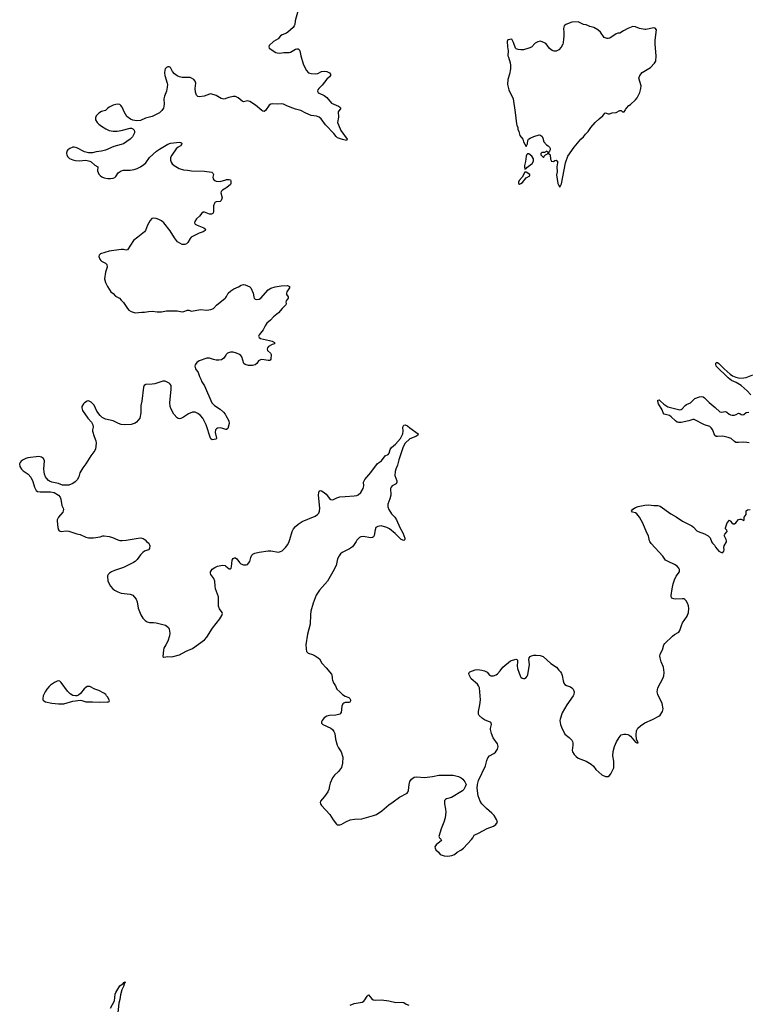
# Model space of a CAD drawing. Header units: inches. Extents: x 1771465 to 1971076, y 472029 to 643563.
# Tile 7 of 127: x 1816834 to 1828021, y 522895 to 538006. Entities that reach past the tile are written whole.
import ezdxf

# ---------------------------------------------------------------- set-up
doc = ezdxf.new("R2010")
doc.units = ezdxf.units.IN
doc.header["$MEASUREMENT"] = 0
for name, color, linetype in [('B8512', 7, 'Continuous'), ('B8513', 7, 'Continuous'), ('B8522', 7, 'Continuous'), ('B8523', 7, 'Continuous')]:
    doc.layers.add(name, color=color, linetype=linetype)

msp = doc.modelspace()

# ---------------------------------------------------------------- linework, layer by layer
at = {"layer": 'B8512', "color": 6}
for points, elevation in [([(1818783, 530000), (1818816, 529970), (1818835, 529930), (1818830, 529890), (1818811, 529869), (1818750, 529848), (1818723, 529830), (1818690, 529795), (1818637, 529723), (1818607, 529693), (1818584, 529676), (1818430, 529598), (1818291, 529550), (1818243, 529530), (1818211, 529510), (1818194, 529490), (1818185, 529470), (1818190, 529390), (1818230, 529310), (1818265, 529270), (1818291, 529250), (1818343, 529223), (1818390, 529207), (1818530, 529190), (1818570, 529172), (1818594, 529150), (1818623, 529110), (1818636, 529070), (1818655, 528975), (1818696, 528870), (1818723, 528823), (1818763, 528783), (1818790, 528766), (1818830, 528753), (1818890, 528755), (1818929, 528751), (1819030, 528726), (1819071, 528711), (1819117, 528677), (1819130, 528650), (1819140, 528590), (1819136, 528550), (1819110, 528469), (1819080, 528410), (1819050, 528362), (1819041, 528330), (1819032, 528232), (1819050, 528221), (1819110, 528235), (1819170, 528225), (1819290, 528257), (1819390, 528312), (1819490, 528356), (1819671, 528489), (1819710, 528530), (1819793, 528667), (1819907, 528810), (1819940, 528860), (1819947, 528890), (1819943, 528910), (1819902, 528962), (1819885, 529005), (1819885, 529150), (1819842, 529270), (1819835, 529310), (1819832, 529390), (1819813, 529430), (1819770, 529490), (1819764, 529510), (1819765, 529530), (1819772, 529548), (1819789, 529571), (1819830, 529599), (1819870, 529618), (1819950, 529635), (1819987, 529627), (1820000, 529617)], 500), ([(1818230, 522836), (1818288, 522950), (1818301, 523050), (1818310, 523077), (1818370, 523177), (1818424, 523216), (1818430, 523231), (1818446, 523234), (1818450, 523242), (1818454, 523230), (1818443, 523217), (1818430, 523169), (1818403, 523117), (1818382, 523038), (1818373, 522970), (1818359, 522910), (1818329, 522670)], 400)]:
    msp.add_lwpolyline(points, dxfattribs=dict(at, elevation=elevation))
at = {"layer": 'B8512', "color": 6, "elevation": 500}
msp.add_lwpolyline([(1817430, 527859), (1817410, 527856), (1817370, 527836), (1817310, 527793), (1817287, 527773), (1817250, 527730), (1817224, 527690), (1817196, 527630), (1817188, 527590), (1817190, 527570), (1817206, 527550), (1817230, 527539), (1817330, 527516), (1817430, 527504), (1817510, 527507), (1817650, 527547), (1817770, 527560), (1817790, 527557), (1817850, 527537), (1817870, 527535), (1817950, 527539), (1818066, 527534), (1818176, 527536), (1818190, 527532), (1818210, 527542), (1818215, 527550), (1818189, 527609), (1818168, 527630), (1818158, 527650), (1818128, 527670), (1818050, 527709), (1817990, 527729), (1817910, 527772), (1817870, 527770), (1817850, 527758), (1817824, 527736), (1817770, 527664), (1817739, 527641), (1817710, 527630), (1817690, 527627), (1817650, 527636), (1817610, 527661), (1817570, 527700), (1817470, 527834), (1817452, 527852)], close=True, dxfattribs=at)
at = {"layer": 'B8513', "color": 6, "elevation": 500}
for points in [[(1820000, 536796), (1819990, 536792), (1819970, 536788), (1819950, 536791), (1819930, 536799), (1819850, 536845), (1819770, 536866), (1819750, 536863), (1819668, 536832), (1819590, 536823), (1819570, 536828), (1819550, 536850), (1819536, 536896), (1819531, 536950), (1819539, 537030), (1819530, 537062), (1819510, 537087), (1819474, 537110), (1819450, 537118), (1819330, 537121), (1819289, 537129), (1819250, 537144), (1819210, 537174), (1819182, 537210), (1819151, 537270), (1819130, 537281), (1819110, 537280), (1819088, 537270), (1819070, 537252), (1819062, 537230), (1819058, 537190), (1819062, 537150), (1819100, 537030), (1819103, 537010), (1819101, 536970), (1819088, 536910), (1819057, 536830), (1819049, 536791), (1819052, 536710), (1819043, 536650), (1819018, 536610), (1818983, 536577), (1818870, 536518), (1818767, 536493), (1818690, 536458), (1818634, 536454), (1818570, 536464), (1818537, 536477), (1818481, 536521), (1818436, 536590), (1818406, 536666), (1818389, 536690), (1818370, 536705), (1818330, 536709), (1818270, 536694), (1818210, 536665), (1818186, 536650), (1818150, 536613), (1818090, 536598), (1818050, 536570), (1818010, 536530), (1817998, 536498), (1817998, 536470), (1818022, 536430), (1818050, 536402), (1818090, 536372), (1818159, 536330), (1818210, 536307), (1818270, 536295), (1818330, 536297), (1818394, 536306), (1818530, 536339), (1818550, 536341), (1818570, 536331), (1818591, 536310), (1818596, 536290), (1818595, 536270), (1818568, 536210), (1818533, 536170), (1818430, 536102), (1818390, 536088), (1818278, 536062), (1818150, 536004), (1818090, 535988), (1818010, 535979), (1817950, 535963), (1817890, 535961), (1817830, 535976), (1817710, 536040), (1817670, 536050), (1817650, 536047), (1817603, 536030), (1817572, 536010), (1817557, 535990), (1817551, 535950), (1817557, 535930), (1817568, 535908), (1817598, 535878), (1817650, 535854), (1817690, 535844), (1817750, 535842), (1817850, 535848), (1817910, 535836), (1817930, 535826), (1817990, 535772), (1818035, 535750), (1818027, 535687), (1818050, 535635), (1818070, 535613), (1818095, 535595), (1818130, 535581), (1818188, 535568), (1818227, 535567), (1818270, 535574), (1818294, 535586), (1818310, 535600), (1818346, 535654), (1818390, 535686), (1818430, 535695), (1818530, 535696), (1818590, 535707), (1818638, 535722), (1818691, 535750), (1818738, 535782), (1818770, 535810), (1818827, 535890), (1818933, 535987), (1818979, 536021), (1819110, 536097), (1819150, 536111), (1819290, 536125), (1819310, 536119), (1819322, 536110), (1819320, 536090), (1819302, 536070), (1819268, 536052), (1819235, 536025), (1819170, 535928), (1819150, 535890), (1819149, 535850), (1819159, 535819), (1819175, 535795), (1819205, 535770), (1819284, 535724), (1819350, 535701), (1819410, 535698), (1819470, 535684), (1819670, 535682), (1819784, 535664), (1819802, 535650), (1819808, 535630), (1819800, 535590), (1819804, 535564), (1819813, 535550), (1819830, 535536), (1819850, 535528), (1819910, 535521), (1820000, 535549)], [(1820000, 535422), (1819946, 535390), (1819927, 535370), (1819923, 535350), (1819943, 535270), (1819930, 535233), (1819910, 535218), (1819850, 535212), (1819830, 535199), (1819824, 535190), (1819812, 535150), (1819810, 535050), (1819799, 535030), (1819779, 535021), (1819750, 535022), (1819670, 535054), (1819650, 535052), (1819630, 535039), (1819596, 534990), (1819550, 534950), (1819525, 534910), (1819520, 534890), (1819531, 534870), (1819561, 534850), (1819664, 534810), (1819685, 534790), (1819682, 534770), (1819652, 534748), (1819590, 534728), (1819468, 534670), (1819450, 534650), (1819416, 534584), (1819395, 534565), (1819370, 534555), (1819330, 534557), (1819256, 534596), (1819210, 534656), (1819146, 534766), (1819050, 534886), (1819010, 534917), (1818970, 534941), (1818930, 534955), (1818890, 534961), (1818865, 534955), (1818837, 534923), (1818795, 534850), (1818768, 534770), (1818750, 534750), (1818650, 534666), (1818583, 534617), (1818490, 534474), (1818470, 534467), (1818430, 534477), (1818390, 534478), (1818208, 534452), (1818077, 534410), (1818055, 534390), (1818052, 534370), (1818064, 534330), (1818078, 534310), (1818090, 534300), (1818151, 534271), (1818172, 534250), (1818176, 534210), (1818150, 534130), (1818138, 534030), (1818153, 533970), (1818182, 533910), (1818235, 533830), (1818270, 533802), (1818304, 533764), (1818368, 533730), (1818390, 533701), (1818430, 533665), (1818490, 533572), (1818510, 533550), (1818546, 533526), (1818608, 533508), (1818710, 533517), (1818750, 533515), (1818810, 533528), (1818870, 533533), (1818944, 533524), (1819010, 533523), (1819090, 533538), (1819250, 533536), (1819330, 533523), (1819354, 533526), (1819410, 533547), (1819430, 533546), (1819470, 533534), (1819610, 533559), (1819710, 533548), (1819770, 533559), (1819810, 533576), (1819855, 533625), (1819990, 533730), (1820000, 533744)], [(1820000, 532859), (1819970, 532810), (1819933, 532787), (1819890, 532780), (1819850, 532780), (1819810, 532789), (1819750, 532811), (1819710, 532809), (1819590, 532770), (1819555, 532745), (1819529, 532711), (1819526, 532690), (1819534, 532650), (1819577, 532590), (1819597, 532530), (1819617, 532490), (1819629, 532450), (1819670, 532385), (1819787, 532127), (1819824, 532084), (1819911, 532031), (1819964, 531984), (1819989, 531950), (1820000, 531932)], [(1820000, 531718), (1819954, 531734), (1819910, 531740), (1819870, 531735), (1819854, 531726), (1819841, 531710), (1819836, 531670), (1819856, 531584), (1819850, 531570), (1819790, 531559), (1819770, 531574), (1819765, 531585), (1819696, 531790), (1819668, 531850), (1819644, 531890), (1819611, 531930), (1819570, 531963), (1819530, 531982), (1819490, 531985), (1819424, 531956), (1819350, 531907), (1819310, 531887), (1819290, 531881), (1819270, 531883), (1819250, 531895), (1819203, 531950), (1819159, 532030), (1819145, 532070), (1819142, 532130), (1819160, 532330), (1819158, 532390), (1819146, 532410), (1819130, 532425), (1819091, 532450), (1819070, 532457), (1819030, 532457), (1818910, 532416), (1818870, 532411), (1818772, 532408), (1818746, 532394), (1818735, 532365), (1818709, 532150), (1818693, 532087), (1818692, 531970), (1818677, 531890), (1818630, 531830), (1818605, 531815), (1818547, 531793), (1818450, 531787), (1818393, 531793), (1818350, 531808), (1818270, 531848), (1818150, 531877), (1818101, 531901), (1818069, 531929), (1818019, 531999), (1817980, 532090), (1817930, 532136), (1817890, 532154), (1817870, 532152), (1817830, 532126), (1817814, 532110), (1817790, 532068), (1817787, 532050), (1817797, 532010), (1817879, 531890), (1817935, 531830), (1817956, 531790), (1817965, 531750), (1817951, 531710), (1817951, 531689), (1817976, 531610), (1818005, 531545), (1818009, 531510), (1818004, 531456), (1817998, 531422), (1817986, 531394), (1817926, 531314), (1817851, 531189), (1817803, 531130), (1817759, 531050), (1817740, 530990), (1817716, 530944), (1817687, 530913), (1817650, 530886), (1817590, 530864), (1817510, 530860), (1817490, 530864), (1817430, 530890), (1817329, 530910), (1817290, 530925), (1817276, 530936), (1817247, 530967), (1817232, 530992), (1817217, 531030), (1817209, 531069), (1817207, 531110), (1817214, 531233), (1817199, 531270), (1817170, 531293), (1817130, 531300), (1816960, 531280), (1816930, 531272), (1816887, 531253), (1816858, 531230), (1816840, 531210), (1816834, 531190), (1816839, 531150), (1816863, 531110), (1816890, 531083), (1816966, 531030), (1817007, 530987), (1817036, 530916), (1817061, 530830), (1817090, 530781), (1817110, 530767), (1817150, 530758), (1817310, 530759), (1817365, 530750), (1817428, 530708), (1817456, 530676), (1817468, 530648), (1817482, 530550), (1817503, 530510), (1817507, 530490), (1817496, 530450), (1817430, 530373), (1817412, 530328), (1817409, 530310), (1817418, 530210), (1817430, 530175), (1817443, 530163), (1817470, 530153), (1817550, 530161), (1817590, 530155), (1817710, 530115), (1817763, 530103), (1817850, 530065), (1817890, 530054), (1817970, 530055), (1818069, 530071), (1818110, 530085), (1818130, 530085), (1818210, 530073), (1818261, 530059), (1818341, 530021), (1818370, 530012), (1818410, 530011), (1818470, 530017), (1818651, 530051), (1818695, 530055), (1818730, 530042), (1818761, 530021), (1818783, 530000)]]:
    msp.add_lwpolyline(points, dxfattribs=at)
at = {"layer": 'B8522', "color": 6}
for points, elevation in [([(1820000, 529617), (1820050, 529577), (1820070, 529576), (1820079, 529590), (1820085, 529610), (1820097, 529710), (1820110, 529735), (1820130, 529747), (1820150, 529747), (1820170, 529731), (1820210, 529674), (1820230, 529653), (1820270, 529639), (1820310, 529637), (1820330, 529643), (1820369, 529690), (1820382, 529750), (1820400, 529790), (1820416, 529804), (1820444, 529816), (1820510, 529836), (1820650, 529855), (1820690, 529855), (1820810, 529836), (1820839, 529842), (1820865, 529855), (1820916, 529904), (1820950, 529953), (1820970, 530000)], 500), ([(1822000, 530000), (1821970, 529950), (1821943, 529917), (1821897, 529883), (1821784, 529830), (1821761, 529810), (1821740, 529780), (1821716, 529730), (1821693, 529630), (1821644, 529530), (1821562, 529390), (1821438, 529250), (1821388, 529172), (1821340, 529050), (1821305, 528930), (1821297, 528870), (1821295, 528730), (1821253, 528573), (1821228, 528410), (1821231, 528350), (1821239, 528310), (1821265, 528285), (1821330, 528265), (1821370, 528243), (1821419, 528210), (1821435, 528195), (1821475, 528130), (1821541, 528061), (1821622, 527962), (1821628, 527948), (1821633, 527910), (1821631, 527890), (1821636, 527870), (1821653, 527830), (1821682, 527782), (1821704, 527730), (1821752, 527692), (1821790, 527651), (1821830, 527624), (1821890, 527601), (1821905, 527590), (1821916, 527570), (1821915, 527550), (1821901, 527530), (1821890, 527525), (1821830, 527527), (1821810, 527518), (1821796, 527504), (1821781, 527470), (1821768, 527372), (1821750, 527350), (1821690, 527332), (1821592, 527328), (1821550, 527316), (1821510, 527290), (1821477, 527250), (1821468, 527230), (1821470, 527210), (1821487, 527190), (1821611, 527131), (1821637, 527110), (1821660, 527080), (1821674, 527050), (1821682, 526962), (1821711, 526871), (1821730, 526830), (1821770, 526767), (1821796, 526690), (1821793, 526593), (1821773, 526527), (1821730, 526465), (1821667, 526410), (1821636, 526370), (1821601, 526290), (1821589, 526250), (1821579, 526190), (1821564, 526156), (1821516, 526084), (1821453, 526010), (1821448, 525990), (1821453, 525970), (1821470, 525945), (1821596, 525810), (1821646, 525726), (1821697, 525657), (1821710, 525648), (1821750, 525647), (1821770, 525652), (1821843, 525697), (1821910, 525725), (1821976, 525736), (1822090, 525743), (1822269, 525790), (1822312, 525808), (1822394, 525866), (1822504, 525956), (1822570, 526000), (1822664, 526076), (1822783, 526137), (1822795, 526150), (1822805, 526175), (1822812, 526270), (1822826, 526314), (1822850, 526352), (1822890, 526380), (1822930, 526388), (1823050, 526375), (1823170, 526390), (1823270, 526412), (1823310, 526413), (1823490, 526409), (1823571, 526390), (1823611, 526370), (1823638, 526350), (1823670, 526310), (1823690, 526270), (1823675, 526230), (1823653, 526190), (1823635, 526170), (1823466, 526070), (1823387, 526050), (1823370, 526038), (1823359, 526021), (1823355, 526010), (1823355, 525970), (1823371, 525890), (1823375, 525850), (1823366, 525754), (1823347, 525690), (1823306, 525590), (1823272, 525470), (1823278, 525450), (1823302, 525430), (1823310, 525410), (1823230, 525342), (1823209, 525310), (1823211, 525290), (1823224, 525264), (1823264, 525230), (1823290, 525196), (1823350, 525174), (1823410, 525169), (1823470, 525180), (1823510, 525196), (1823552, 525228), (1823610, 525261), (1823650, 525291), (1823770, 525423), (1823791, 525450), (1823811, 525489), (1823822, 525498), (1823878, 525522), (1824010, 525593), (1824110, 525627), (1824147, 525653), (1824169, 525691), (1824156, 525730), (1824121, 525790), (1824084, 525830), (1823999, 525899), (1823930, 525971), (1823904, 526010), (1823873, 526093), (1823860, 526210), (1823863, 526270), (1823879, 526330), (1823987, 526553), (1824006, 526634), (1824024, 526676), (1824050, 526707), (1824116, 526744), (1824138, 526762), (1824171, 526809), (1824181, 526850), (1824168, 526890), (1824105, 526985), (1824076, 527050), (1824065, 527110), (1824065, 527130), (1824078, 527190), (1824074, 527214), (1824063, 527223), (1824030, 527233), (1823970, 527262), (1823941, 527281), (1823890, 527329), (1823880, 527350), (1823877, 527390), (1823900, 527490), (1823907, 527570), (1823894, 527750), (1823881, 527781), (1823861, 527810), (1823768, 527890), (1823733, 527950), (1823730, 527970), (1823735, 527985), (1823745, 527995), (1823830, 528028), (1823870, 528031), (1823930, 528024), (1823973, 528013), (1824010, 527994), (1824050, 527947), (1824070, 527937), (1824110, 527938), (1824150, 527953), (1824170, 527968), (1824210, 528010), (1824253, 528067), (1824370, 528168), (1824453, 528193), (1824468, 528188), (1824475, 528175), (1824478, 528150), (1824471, 528090), (1824477, 528050), (1824517, 527937), (1824530, 527914), (1824550, 527898), (1824570, 527893), (1824584, 527896), (1824610, 527911), (1824628, 527932), (1824636, 527950), (1824660, 528110), (1824654, 528186), (1824659, 528210), (1824674, 528230), (1824690, 528241), (1824730, 528252), (1824765, 528255), (1824827, 528247), (1824870, 528230), (1824990, 528125), (1825075, 528070), (1825110, 528025), (1825138, 527998), (1825153, 527973), (1825163, 527943), (1825177, 527857), (1825190, 527822), (1825205, 527805), (1825229, 527789), (1825289, 527769), (1825312, 527752), (1825330, 527730), (1825346, 527690), (1825342, 527650), (1825332, 527630), (1825233, 527490), (1825165, 527370), (1825131, 527270), (1825128, 527250), (1825138, 527190), (1825152, 527150), (1825203, 527043), (1825269, 526990), (1825310, 526950), (1825324, 526930), (1825329, 526909), (1825329, 526870), (1825318, 526790), (1825324, 526770), (1825350, 526730), (1825378, 526698), (1825410, 526674), (1825530, 526627), (1825610, 526580), (1825642, 526550), (1825679, 526499), (1825770, 526415), (1825830, 526393), (1825850, 526391), (1825870, 526393), (1825890, 526405), (1825911, 526430), (1825954, 526526), (1825958, 526550), (1825956, 526624), (1825939, 526710), (1825945, 526775), (1825967, 526850), (1825998, 526922), (1826037, 526990), (1826070, 527029), (1826110, 527043), (1826143, 527043), (1826170, 527036), (1826190, 527027), (1826210, 527009), (1826290, 526919), (1826310, 526905), (1826328, 526910), (1826306, 526966), (1826299, 527030), (1826306, 527090), (1826327, 527133), (1826364, 527170), (1826430, 527215), (1826550, 527264), (1826645, 527315), (1826666, 527334), (1826703, 527390), (1826712, 527430), (1826698, 527510), (1826631, 527650), (1826622, 527690), (1826630, 527750), (1826716, 527904), (1826724, 527936), (1826731, 527989), (1826718, 528070), (1826684, 528150), (1826667, 528210), (1826664, 528236), (1826669, 528270), (1826703, 528337), (1826726, 528410), (1826740, 528430), (1826855, 528545), (1826890, 528571), (1826952, 528608), (1826970, 528630), (1826993, 528710), (1827010, 528750), (1827084, 528850), (1827102, 528910), (1827107, 528967), (1827103, 529010), (1827090, 529050), (1827068, 529088), (1827049, 529109), (1827030, 529117), (1827010, 529120), (1826910, 529115), (1826877, 529117), (1826849, 529129), (1826839, 529150), (1826838, 529170), (1826852, 529272), (1826869, 529350), (1826887, 529410), (1826915, 529465), (1826967, 529530), (1826964, 529570), (1826954, 529590), (1826930, 529617), (1826890, 529645), (1826789, 529689), (1826752, 529712), (1826708, 529770), (1826530, 529965), (1826511, 530000)], 500), ([(1827454, 530000), (1827458, 529990), (1827470, 529970), (1827502, 529942), (1827519, 529910), (1827567, 529847), (1827610, 529827), (1827629, 529831), (1827645, 529850), (1827650, 529870), (1827644, 529904), (1827648, 529930), (1827687, 529990), (1827687, 530000)], 500), ([(1821910, 522879), (1821970, 522908), (1822030, 522915), (1822091, 522929), (1822116, 522944), (1822136, 522964), (1822170, 523021), (1822190, 523041), (1822240, 522980), (1822263, 522963), (1822290, 522956), (1822390, 522962), (1822501, 522950), (1822610, 522923), (1822690, 522929), (1822730, 522920), (1822770, 522897), (1822810, 522882)], 400)]:
    msp.add_lwpolyline(points, dxfattribs=dict(at, elevation=elevation))
at = {"layer": 'B8523', "color": 6, "elevation": 500}
for points in [[(1821133, 538230), (1821063, 537990), (1821058, 537930), (1821050, 537910), (1821033, 537887), (1820950, 537816), (1820930, 537801), (1820865, 537775), (1820840, 537760), (1820801, 537710), (1820731, 537670), (1820663, 537610), (1820659, 537590), (1820667, 537570), (1820765, 537505), (1820790, 537496), (1820830, 537494), (1820890, 537504), (1820970, 537504), (1820992, 537510), (1821070, 537553), (1821090, 537559), (1821110, 537557), (1821127, 537547), (1821137, 537530), (1821149, 537449), (1821187, 537330), (1821235, 537230), (1821270, 537192), (1821310, 537178), (1821370, 537174), (1821410, 537182), (1821470, 537211), (1821510, 537217), (1821551, 537210), (1821590, 537190), (1821605, 537170), (1821604, 537150), (1821592, 537130), (1821548, 537092), (1821481, 536999), (1821428, 536950), (1821413, 536930), (1821409, 536910), (1821417, 536890), (1821430, 536877), (1821510, 536845), (1821550, 536814), (1821624, 536724), (1821730, 536680), (1821747, 536670), (1821764, 536650), (1821722, 536590), (1821730, 536510), (1821715, 536430), (1821727, 536390), (1821767, 536307), (1821861, 536170), (1821850, 536154), (1821790, 536167), (1821715, 536195), (1821691, 536211), (1821658, 536258), (1821530, 536392), (1821464, 536484), (1821430, 536510), (1821390, 536526), (1821310, 536537), (1821230, 536570), (1821152, 536612), (1821070, 536635), (1820985, 536665), (1820927, 536687), (1820884, 536710), (1820850, 536715), (1820789, 536711), (1820713, 536713), (1820690, 536708), (1820667, 536693), (1820610, 536611), (1820590, 536598), (1820570, 536601), (1820550, 536612), (1820454, 536694), (1820370, 536748), (1820330, 536759), (1820273, 536747), (1820250, 536753), (1820190, 536807), (1820150, 536827), (1820110, 536828), (1820046, 536814), (1820000, 536796)], [(1820000, 535549), (1820010, 535552), (1820050, 535552), (1820070, 535546), (1820078, 535530), (1820076, 535490), (1820070, 535479), (1820013, 535430), (1820000, 535422)], [(1820000, 533744), (1820010, 533758), (1820033, 533807), (1820074, 533846), (1820123, 533877), (1820194, 533906), (1820235, 533930), (1820270, 533941), (1820297, 533937), (1820370, 533905), (1820382, 533890), (1820419, 533810), (1820428, 533750), (1820436, 533730), (1820450, 533718), (1820470, 533710), (1820510, 533715), (1820536, 533730), (1820650, 533859), (1820690, 533885), (1820756, 533904), (1820850, 533920), (1820945, 533925), (1820977, 533910), (1820977, 533890), (1820937, 533830), (1820929, 533810), (1820932, 533790), (1820954, 533750), (1820955, 533730), (1820925, 533690), (1820922, 533670), (1820926, 533650), (1820922, 533630), (1820864, 533576), (1820810, 533508), (1820730, 533445), (1820686, 533394), (1820630, 533347), (1820604, 533310), (1820575, 533245), (1820511, 533170), (1820503, 533150), (1820511, 533130), (1820533, 533113), (1820670, 533084), (1820710, 533070), (1820747, 533050), (1820746, 533030), (1820710, 533019), (1820657, 532990), (1820638, 532970), (1820632, 532950), (1820638, 532930), (1820684, 532890), (1820694, 532870), (1820690, 532798), (1820679, 532781), (1820670, 532775), (1820650, 532774), (1820590, 532788), (1820550, 532791), (1820530, 532788), (1820501, 532770), (1820473, 532727), (1820450, 532707), (1820410, 532699), (1820350, 532700), (1820296, 532716), (1820278, 532730), (1820243, 532830), (1820231, 532851), (1820210, 532870), (1820163, 532890), (1820110, 532902), (1820070, 532905), (1820027, 532890), (1820006, 532870), (1820000, 532859)], [(1828062, 532250), (1828006, 532310), (1827910, 532394), (1827836, 532436), (1827763, 532470), (1827711, 532510), (1827530, 532690), (1827521, 532719), (1827523, 532737), (1827530, 532745), (1827550, 532745), (1827570, 532731), (1827649, 532649), (1827745, 532565), (1827781, 532541), (1827830, 532518), (1827890, 532502), (1827950, 532507), (1827990, 532515), (1828090, 532557)], [(1828032, 531510), (1827996, 531516), (1827950, 531523), (1827870, 531515), (1827830, 531519), (1827809, 531530), (1827758, 531578), (1827710, 531596), (1827630, 531612), (1827550, 531607), (1827529, 531609), (1827506, 531626), (1827470, 531714), (1827450, 531744), (1827430, 531762), (1827350, 531788), (1827190, 531872), (1827170, 531872), (1827109, 531851), (1826990, 531826), (1826950, 531826), (1826930, 531831), (1826902, 531850), (1826839, 531910), (1826810, 531929), (1826770, 531944), (1826728, 531950), (1826713, 531970), (1826698, 532018), (1826641, 532110), (1826630, 532146), (1826634, 532166), (1826650, 532171), (1826670, 532158), (1826725, 532105), (1826786, 532066), (1826950, 532022), (1826970, 532020), (1826990, 532025), (1827005, 532035), (1827050, 532087), (1827070, 532101), (1827134, 532126), (1827202, 532190), (1827270, 532216), (1827310, 532221), (1827330, 532216), (1827350, 532202), (1827422, 532130), (1827514, 532054), (1827586, 531986), (1827610, 531983), (1827670, 531994), (1827690, 531985), (1827728, 531950), (1827750, 531939), (1827774, 531934), (1827810, 531936), (1827835, 531945), (1827870, 531965), (1827890, 531962), (1827910, 531947), (1827930, 531941), (1827950, 531948), (1827990, 531976), (1828030, 531981)], [(1820000, 531932), (1820048, 531850), (1820052, 531810), (1820029, 531730), (1820010, 531714), (1820000, 531718)], [(1820970, 530000), (1820983, 530030), (1821018, 530150), (1821039, 530190), (1821070, 530230), (1821110, 530264), (1821170, 530302), (1821372, 530388), (1821405, 530410), (1821426, 530434), (1821437, 530463), (1821441, 530510), (1821424, 530710), (1821428, 530752), (1821434, 530770), (1821450, 530780), (1821470, 530777), (1821510, 530752), (1821542, 530722), (1821590, 530658), (1821610, 530642), (1821630, 530637), (1821650, 530642), (1821705, 530670), (1821750, 530681), (1821830, 530690), (1821970, 530697), (1822010, 530704), (1822030, 530713), (1822070, 530752), (1822109, 530810), (1822117, 530850), (1822111, 530910), (1822132, 530950), (1822225, 531055), (1822330, 531194), (1822390, 531237), (1822447, 531310), (1822490, 531331), (1822505, 531355), (1822524, 531410), (1822541, 531439), (1822606, 531490), (1822682, 531578), (1822718, 531650), (1822721, 531690), (1822718, 531750), (1822730, 531783), (1822753, 531787), (1822790, 531772), (1822822, 531742), (1822951, 531650), (1822946, 531630), (1822915, 531610), (1822826, 531574), (1822754, 531506), (1822721, 531450), (1822654, 531250), (1822634, 531170), (1822608, 531110), (1822597, 531070), (1822596, 531010), (1822624, 530930), (1822626, 530910), (1822615, 530885), (1822554, 530850), (1822537, 530830), (1822530, 530813), (1822532, 530710), (1822516, 530650), (1822487, 530570), (1822489, 530530), (1822502, 530490), (1822544, 530424), (1822592, 530370), (1822619, 530330), (1822672, 530210), (1822716, 530130), (1822747, 530050), (1822747, 530030), (1822730, 530013), (1822690, 530026), (1822601, 530121), (1822513, 530193), (1822470, 530213), (1822383, 530237), (1822331, 530230), (1822304, 530210), (1822290, 530178), (1822276, 530090), (1822265, 530070), (1822250, 530057), (1822228, 530052), (1822110, 530073), (1822070, 530068), (1822050, 530058), (1822010, 530017), (1822000, 530000)], [(1826511, 530000), (1826505, 530010), (1826487, 530087), (1826463, 530130), (1826401, 530281), (1826352, 530370), (1826310, 530422), (1826290, 530435), (1826242, 530450), (1826229, 530470), (1826250, 530495), (1826290, 530520), (1826330, 530533), (1826434, 530554), (1826490, 530558), (1826570, 530549), (1826630, 530549), (1826670, 530538), (1826830, 530420), (1826915, 530375), (1827010, 530307), (1827156, 530236), (1827180, 530220), (1827230, 530163), (1827250, 530149), (1827350, 530114), (1827405, 530085), (1827433, 530053), (1827454, 530000)], [(1827687, 530000), (1827688, 530010), (1827683, 530030), (1827653, 530090), (1827659, 530110), (1827696, 530150), (1827691, 530170), (1827671, 530191), (1827669, 530209), (1827697, 530283), (1827730, 530323), (1827750, 530310), (1827770, 530284), (1827790, 530269), (1827810, 530271), (1827830, 530284), (1827870, 530336), (1827890, 530342), (1827910, 530339), (1827950, 530322), (1827959, 530330), (1827957, 530370), (1827989, 530411), (1827990, 530470), (1828010, 530483), (1828052, 530488)]]:
    msp.add_lwpolyline(points, dxfattribs=at)
at = {"layer": 'B8523', "color": 6, "elevation": 600}
for points in [[(1825410, 537972), (1825310, 537966), (1825218, 537930), (1825195, 537910), (1825184, 537870), (1825191, 537809), (1825191, 537750), (1825183, 537710), (1825181, 537650), (1825175, 537630), (1825150, 537582), (1825110, 537542), (1825070, 537522), (1825043, 537523), (1825010, 537535), (1824970, 537564), (1824934, 537614), (1824910, 537639), (1824890, 537653), (1824830, 537675), (1824790, 537668), (1824750, 537648), (1824690, 537586), (1824654, 537570), (1824570, 537545), (1824530, 537541), (1824489, 537549), (1824459, 537559), (1824449, 537569), (1824416, 537656), (1824390, 537706), (1824330, 537698), (1824321, 537670), (1824322, 537590), (1824335, 537530), (1824327, 537450), (1824338, 537430), (1824365, 537345), (1824371, 537310), (1824370, 537250), (1824353, 537170), (1824328, 537090), (1824323, 537010), (1824345, 536930), (1824413, 536790), (1824443, 536583), (1824461, 536410), (1824466, 536386), (1824482, 536350), (1824485, 536325), (1824500, 536290), (1824511, 536230), (1824559, 536170), (1824571, 536130), (1824610, 536062), (1824630, 536102), (1824636, 536150), (1824647, 536170), (1824670, 536186), (1824730, 536213), (1824810, 536239), (1824830, 536236), (1824854, 536214), (1824866, 536190), (1824882, 536130), (1824925, 536085), (1824950, 536072), (1824971, 536050), (1824978, 536030), (1824978, 536010), (1824970, 535986), (1824954, 535970), (1824954, 535950), (1824970, 535942), (1824978, 535930), (1824985, 535865), (1824994, 535846), (1824994, 535834), (1825030, 535832), (1825050, 535845), (1825071, 535851), (1825090, 535834), (1825091, 535810), (1825081, 535750), (1825087, 535673), (1825075, 535625), (1825099, 535490), (1825110, 535462), (1825130, 535434), (1825154, 535486), (1825213, 535810), (1825252, 535910), (1825348, 536052), (1825450, 536170), (1825490, 536207), (1825521, 536250), (1825561, 536290), (1825604, 536350), (1825672, 536430), (1825730, 536485), (1825790, 536530), (1825817, 536570), (1825830, 536579), (1825870, 536560), (1825890, 536562), (1825930, 536579), (1825990, 536583), (1826050, 536613), (1826071, 536611), (1826090, 536591), (1826113, 536590), (1826132, 536610), (1826136, 536630), (1826149, 536650), (1826189, 536690), (1826214, 536706), (1826290, 536775), (1826313, 536807), (1826355, 536890), (1826373, 536950), (1826374, 536990), (1826338, 537110), (1826355, 537150), (1826390, 537198), (1826518, 537270), (1826582, 537338), (1826601, 537370), (1826606, 537450), (1826590, 537630), (1826592, 537690), (1826613, 537850), (1826590, 537878), (1826570, 537882), (1826450, 537857), (1826430, 537857), (1826350, 537869), (1826290, 537895), (1826250, 537899), (1826170, 537869), (1826105, 537835), (1826050, 537798), (1826017, 537797), (1825990, 537787), (1825897, 537723), (1825870, 537715), (1825856, 537716), (1825810, 537733), (1825750, 537812), (1825712, 537850), (1825650, 537888), (1825590, 537901), (1825570, 537914), (1825530, 537928), (1825490, 537932)], [(1824631, 535949), (1824622, 535938), (1824611, 535910), (1824601, 535830), (1824584, 535770), (1824583, 535743), (1824590, 535714), (1824610, 535722), (1824623, 535737), (1824701, 535799), (1824723, 535837), (1824721, 535870), (1824697, 535910), (1824650, 535945)], [(1824930, 535986), (1824890, 535966), (1824850, 535966), (1824834, 535950), (1824834, 535930), (1824870, 535894), (1824882, 535898), (1824887, 535913), (1824907, 535933), (1824946, 535950), (1824946, 535970)], [(1824610, 535668), (1824590, 535668), (1824547, 535590), (1824504, 535536), (1824491, 535510), (1824491, 535491), (1824510, 535484), (1824530, 535491), (1824552, 535508), (1824610, 535578), (1824666, 535610), (1824666, 535630)]]:
    msp.add_lwpolyline(points, close=True, dxfattribs=at)

doc.saveas('drawing.dxf')
